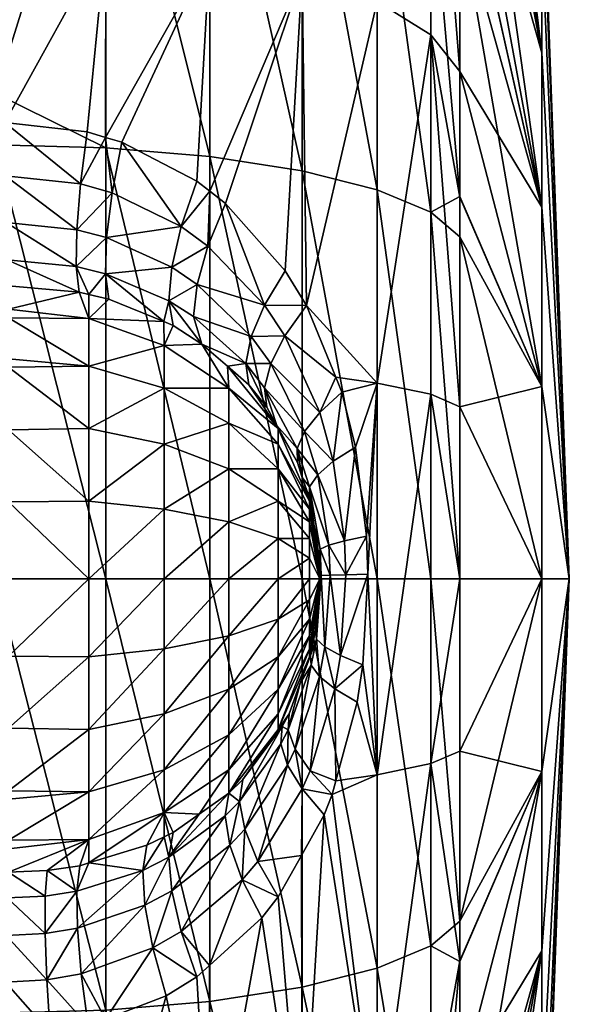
# Model space of a CAD drawing. Extents: x -0.145 to 0.145, y -0.081 to 0.
# Tile 53 of 55: x 0.138 to 0.145, y -0.062 to -0.05. Entities that reach past the tile are written whole.
import ezdxf

# ---------------------------------------------------------------- set-up
doc = ezdxf.new("R2010")
doc.units = 0
doc.layers.add('mesh', color=7, linetype='CONTINUOUS')

msp = doc.modelspace()

# ---------------------------------------------------------------- meshes
at = {"layer": 'mesh'}
mesh = msp.add_polyface(dxfattribs=at)
corners = [(0.144399, -0.048728, -0.004776), (0.143347, -0.040613, -0.009461), (0.143347, -0.041719, -0.011376), (0.143347, -0.044754, -0.014594), (0.144399, -0.050246, -0.006754), (0.143347, -0.043617, -0.013388), (0.143347, -0.047528, -0.016418), (0.144399, -0.052224, -0.008272), (0.143347, -0.039507, -0.007546), (0.144399, -0.047774, -0.002472), (0.143347, -0.038238, -0.003308), (0.144399, -0.047449), (0.143347, -0.038714, -0.004896), (0.144399, -0.047774, 0.002472), (0.143347, -0.038749, 0.005464), (0.143347, -0.038654, 0.004921), (0.144399, -0.048728, 0.004776), (0.143347, -0.043143, 0.013074), (0.144399, -0.050246, 0.006754), (0.143347, -0.043565, 0.013428), (0.143347, -0.040501, 0.009525), (0.143347, -0.037981, 0.001108), (0.143347, -0.046531, 0.015917), (0.142972, -0.045776, 0.017065), (0.143347, -0.047518, 0.016412), (0.142972, -0.042143, 0.014017), (0.142284, -0.04509, 0.018108), (0.141321, -0.049228, 0.021353), (0.141321, -0.044513, 0.018985), (0.142284, -0.049587, 0.020366), (0.141321, -0.046802, -0.020306), (0.141321, -0.042394, -0.017407), (0.140137, -0.041884, -0.018015), (0.142284, -0.047273, -0.019368), (0.142284, -0.043069, -0.016603), (0.142972, -0.047833, -0.018253), (0.142972, -0.043871, -0.015647), (0.142972, -0.040616, -0.012197), (0.142284, -0.039616, -0.012942), (0.141321, -0.038773, -0.013569), (0.140137, -0.038137, -0.014043), (0.142972, -0.039311, 0.010213), (0.142284, -0.041236, 0.014873), (0.141321, -0.040472, 0.015594), (0.140137, -0.044077, 0.019648), (0.140137, -0.039895, 0.016138), (0.143347, -0.050484, 0.017902)]
mesh.append_faces([[corners[k] for k in face] for face in [(0, 1, 2, 2), (3, 4, 5, 5), (6, 7, 3, 3), (0, 8, 1, 1), (0, 9, 8, 8), (10, 9, 11, 11), (12, 8, 9, 9), (4, 2, 5, 5), (4, 0, 2, 2), (13, 14, 15, 15), (13, 16, 14, 14), (17, 18, 19, 19), (20, 16, 17, 17), (20, 14, 16, 16), (11, 13, 21, 21), (18, 22, 19, 19), (23, 22, 24, 24), (25, 17, 19, 19), (26, 27, 28, 28), (23, 29, 26, 26), (30, 31, 32, 32), (33, 31, 30, 30), (33, 34, 31, 31), (35, 34, 33, 33), (35, 36, 34, 34), (37, 36, 2, 2), (38, 36, 37, 37), (38, 34, 36, 36), (39, 31, 34, 34), (40, 32, 31, 31), (36, 5, 2, 2), (36, 3, 5, 5), (35, 3, 36, 36), (35, 6, 3, 3), (41, 25, 42, 42), (20, 17, 25, 25), (23, 19, 22, 22), (23, 25, 19, 19), (26, 25, 23, 23), (26, 42, 25, 25), (28, 42, 26, 26), (28, 43, 42, 42), (44, 43, 28, 28), (44, 45, 43, 43), (24, 46, 23, 23)]])
mesh = msp.add_polyface(dxfattribs=at)
corners = [(0.137385, -0.050749, 0.023331), (0.137385, -0.051138, 0.02345), (0.130474, -0.051128, 0.023416), (0.137385, -0.044982, -0.020831), (0.129762, -0.042958, -0.019633), (0.129235, -0.043046, -0.019693), (0.130269, -0.042814, -0.019533), (0.130749, -0.04262, -0.019393), (0.131596, -0.042095, -0.018997), (0.132245, -0.041432, -0.018461), (0.137385, -0.041463, -0.018517), (0.132481, -0.041068, -0.018149), (0.132653, -0.040688, -0.017809), (0.123563, -0.051118, 0.023383), (0.138475, -0.051927, 0.02364), (0.138562, -0.051258, 0.023365), (0.138799, -0.05133, 0.023325), (0.137383, -0.051823, 0.023714), (0.1388, -0.043807, 0.020059), (0.137385, -0.043717, 0.020195), (0.137385, -0.039954, 0.017037), (0.1388, -0.041568, -0.018392), (0.1388, -0.046225, -0.021455), (0.137385, -0.046152, -0.021601), (0.137385, -0.050768, -0.023281), (0.140137, -0.048957, 0.022098), (0.140136, -0.052019, 0.022979), (0.139971, -0.05189, 0.023039), (0.137504, -0.051137, 0.023449), (0.137385, -0.048733, 0.022714), (0.1388, -0.048789, 0.022561), (0.137385, -0.044969, 0.020824), (0.141321, -0.049228, 0.021353), (0.139007, -0.051392, 0.02329), (0.140137, -0.044077, 0.019648), (0.141321, -0.044513, 0.018985), (0.140137, -0.046446, -0.021015), (0.140137, -0.041884, -0.018015), (0.141321, -0.046802, -0.020306), (0.140137, -0.051577, -0.022883), (0.1388, -0.051463, -0.023361), (0.137385, -0.051426, -0.02352), (0.137385, -0.04002, -0.016987), (0.140137, -0.039895, 0.016138), (0.1388, -0.039537, 0.016476), (0.131568, -0.03887, -0.022182), (0.132212, -0.038277, -0.021588)]
mesh.append_faces([[corners[k] for k in face] for face in [(0, 1, 2, 2), (3, 4, 5, 5), (3, 6, 4, 4), (7, 6, 3, 3), (3, 8, 7, 7), (3, 9, 8, 8), (10, 9, 3, 3), (10, 11, 9, 9), (10, 12, 11, 11), (2, 13, 0, 0), (14, 15, 16, 16), (1, 17, 2, 2), (18, 19, 20, 20), (21, 10, 3, 3), (22, 23, 24, 24), (25, 26, 27, 27), (28, 1, 0, 0), (29, 28, 0, 0), (29, 30, 28, 28), (31, 30, 29, 29), (32, 26, 25, 25), (30, 15, 28, 28), (30, 16, 15, 15), (25, 16, 30, 30), (25, 33, 16, 16), (27, 33, 25, 25), (18, 31, 19, 19), (18, 30, 31, 31), (34, 30, 18, 18), (34, 25, 30, 30), (35, 25, 34, 34), (22, 3, 23, 23), (22, 21, 3, 3), (36, 21, 22, 22), (36, 37, 21, 21), (38, 37, 36, 36), (22, 39, 36, 36), (22, 40, 39, 39), (24, 40, 22, 22), (24, 41, 40, 40), (42, 10, 21, 21), (18, 43, 34, 34), (20, 44, 18, 18), (8, 45, 7, 7), (9, 46, 8, 8)]])
mesh = msp.add_polyface(dxfattribs=at)
corners = [(0.140836, -0.053484, 0.022933), (0.140339, -0.052177, 0.022907), (0.141103, -0.053043, 0.022557), (0.140112, -0.052725, 0.023242), (0.14475, -0.057), (0.144399, -0.050246, 0.006754), (0.144399, -0.048728, 0.004776), (0.144399, -0.047449), (0.144399, -0.047774, -0.002472), (0.144399, -0.050246, -0.006754), (0.144399, -0.052224, -0.008272), (0.144399, -0.052224, 0.008272), (0.143347, -0.047518, 0.016412), (0.143347, -0.046531, 0.015917), (0.144399, -0.054528, -0.009226), (0.143347, -0.052089, -0.018349), (0.143347, -0.052607, -0.018537), (0.143347, -0.04845, -0.017025), (0.143347, -0.044754, -0.014594), (0.143347, -0.047528, -0.016418), (0.144399, -0.048728, -0.004776), (0.144399, -0.047774, 0.002472), (0.143347, -0.043143, 0.013074), (0.143347, -0.050484, 0.017902), (0.144399, -0.054528, 0.009226), (0.143347, -0.052097, 0.018284), (0.142972, -0.05229, -0.019875), (0.141321, -0.049228, 0.021353), (0.140136, -0.052019, 0.022979), (0.141321, -0.044513, 0.018985), (0.140137, -0.048957, 0.022098), (0.142284, -0.04509, 0.018108), (0.142284, -0.049587, 0.020366), (0.141321, -0.057, -0.022723), (0.141321, -0.05176, -0.022111), (0.140137, -0.051577, -0.022883), (0.142284, -0.057, -0.021673), (0.142284, -0.052002, -0.021089), (0.142972, -0.047833, -0.018253), (0.142284, -0.047273, -0.019368), (0.141321, -0.046802, -0.020306), (0.140137, -0.046446, -0.021015), (0.142972, -0.050014, 0.019194), (0.142284, -0.054484, 0.021526), (0.142972, -0.045776, 0.017065), (0.143347, -0.054788, 0.018922), (0.141375, -0.05349, 0.022403)]
mesh.append_faces([[corners[k] for k in face] for face in [(0, 1, 2, 2), (3, 1, 0, 0), (4, 5, 6, 6), (4, 7, 8, 8), (4, 9, 10, 10), (11, 12, 13, 13), (14, 15, 16, 16), (14, 17, 15, 15), (14, 10, 17, 17), (18, 10, 9, 9), (19, 17, 10, 10), (4, 8, 20, 20), (4, 20, 9, 9), (4, 6, 21, 21), (22, 6, 5, 5), (4, 21, 7, 7), (11, 23, 12, 12), (11, 24, 23, 23), (25, 23, 24, 24), (5, 11, 13, 13), (4, 11, 5, 5), (26, 16, 15, 15), (27, 1, 28, 28), (2, 1, 27, 27), (29, 27, 30, 30), (31, 32, 27, 27), (33, 34, 35, 35), (36, 37, 34, 34), (38, 15, 17, 17), (38, 26, 15, 15), (39, 26, 38, 38), (39, 37, 26, 26), (40, 37, 39, 39), (40, 34, 37, 37), (41, 34, 40, 40), (41, 35, 34, 34), (17, 19, 38, 38), (32, 42, 43, 43), (44, 42, 32, 32), (44, 23, 42, 42), (42, 25, 45, 45), (23, 25, 42, 42), (46, 27, 32, 32), (2, 27, 46, 46), (32, 43, 46, 46)]])
mesh = msp.add_polyface(dxfattribs=at)
corners = [(0.141551, -0.056615, 0.023293), (0.141679, -0.056951, 0.022765), (0.141566, -0.056957, 0.02328), (0.141537, -0.056775, 0.023816), (0.141663, -0.056564, 0.022778), (0.141416, -0.055815, 0.023402), (0.141881, -0.056945, 0.022277), (0.141521, -0.055661, 0.022884), (0.141865, -0.056508, 0.02229), (0.142149, -0.056449, 0.021847), (0.142165, -0.056938, 0.021833), (0.14172, -0.055489, 0.0224), (0.142005, -0.055306, 0.021966), (0.141832, -0.054603, 0.022099), (0.141546, -0.054864, 0.022522), (0.141351, -0.055106, 0.023002), (0.141752, -0.054409, 0.022152), (0.14475, -0.057), (0.144399, -0.057, 0.009551), (0.144399, -0.054528, 0.009226), (0.144399, -0.052224, -0.008272), (0.144399, -0.054528, -0.009226), (0.144399, -0.057, -0.009551), (0.143347, -0.052607, -0.018537), (0.143347, -0.057, -0.019051), (0.144399, -0.052224, 0.008272), (0.143347, -0.054788, 0.018922), (0.143347, -0.057, 0.018922), (0.143347, -0.052097, 0.018284), (0.142284, -0.054484, 0.021526), (0.142972, -0.050014, 0.019194), (0.142972, -0.054629, 0.020287), (0.142284, -0.059516, 0.021526), (0.142284, -0.057, -0.021673), (0.141321, -0.05176, -0.022111), (0.141321, -0.057, -0.022723), (0.142972, -0.057, -0.020426), (0.142284, -0.052002, -0.021089), (0.142972, -0.05229, -0.019875), (0.141531, -0.056659, 0.023821), (0.14147, -0.056301, 0.023879), (0.141544, -0.056946, 0.023808), (0.14155, -0.057, 0.024), (0.141375, -0.05349, 0.022403)]
mesh.append_faces([[corners[k] for k in face] for face in [(0, 1, 2, 2), (2, 3, 0, 0), (4, 0, 5, 5), (4, 1, 0, 0), (6, 1, 4, 4), (7, 4, 5, 5), (8, 4, 7, 7), (8, 6, 4, 4), (9, 6, 8, 8), (9, 10, 6, 6), (11, 8, 7, 7), (12, 8, 11, 11), (12, 9, 8, 8), (11, 13, 12, 12), (11, 14, 13, 13), (15, 14, 11, 11), (16, 13, 14, 14), (17, 18, 19, 19), (17, 20, 21, 21), (22, 23, 24, 24), (22, 21, 23, 23), (17, 21, 22, 22), (17, 19, 25, 25), (26, 18, 27, 27), (26, 19, 18, 18), (28, 19, 26, 26), (29, 13, 16, 16), (29, 12, 13, 13), (9, 12, 29, 29), (30, 31, 29, 29), (29, 10, 9, 9), (31, 32, 29, 29), (33, 34, 35, 35), (36, 37, 33, 33), (36, 38, 37, 37), (24, 38, 36, 36), (24, 23, 38, 38), (31, 26, 27, 27), (30, 26, 31, 31), (0, 39, 40, 40), (0, 3, 39, 39), (2, 41, 3, 3), (41, 42, 3, 3), (39, 3, 42, 42), (42, 40, 39, 39), (29, 16, 43, 43)]])
mesh = msp.add_polyface(dxfattribs=at)
corners = [(0.139612, -0.053428, 0.024347), (0.139647, -0.052997, 0.023801), (0.139973, -0.053217, 0.023692), (0.140112, -0.052725, 0.023242), (0.139769, -0.052475, 0.023357), (0.140836, -0.053484, 0.022933), (0.140136, -0.052019, 0.022979), (0.140339, -0.052177, 0.022907), (0.139971, -0.05189, 0.023039), (0.139007, -0.051392, 0.02329), (0.138809, -0.052617, 0.024006), (0.138795, -0.053082, 0.024559), (0.138881, -0.052043, 0.023575), (0.138799, -0.05133, 0.023325), (0.138584, -0.053348, 0.025248), (0.138457, -0.053317, 0.025271), (0.138421, -0.052988, 0.024622), (0.138475, -0.051927, 0.02364), (0.138427, -0.052516, 0.024067), (0.137536, -0.052904, 0.024692), (0.13755, -0.053234, 0.025348), (0.137524, -0.052424, 0.024136), (0.137513, -0.051823, 0.023713), (0.137504, -0.051137, 0.023449), (0.138562, -0.051258, 0.023365), (0.137376, -0.052904, 0.024693), (0.137372, -0.053234, 0.025349), (0.137379, -0.052424, 0.024137), (0.137383, -0.051823, 0.023714), (0.137385, -0.051138, 0.02345), (0.130461, -0.053227, 0.025329), (0.130465, -0.052898, 0.024669), (0.130472, -0.051816, 0.023682), (0.130468, -0.052418, 0.024109), (0.130474, -0.051128, 0.023416), (0.1388, -0.057, -0.024009), (0.1388, -0.051463, -0.023361), (0.137385, -0.051426, -0.02352), (0.140137, -0.057, -0.023517), (0.140137, -0.051577, -0.022883)]
mesh.append_faces([[corners[k] for k in face] for face in [(0, 1, 2, 2), (3, 1, 4, 4), (3, 2, 1, 1), (5, 2, 3, 3), (3, 6, 7, 7), (4, 6, 3, 3), (4, 8, 6, 6), (9, 8, 4, 4), (10, 1, 11, 11), (10, 4, 1, 1), (12, 4, 10, 10), (12, 9, 4, 4), (13, 9, 12, 12), (14, 15, 16, 16), (12, 17, 13, 13), (12, 18, 17, 17), (10, 18, 12, 12), (10, 16, 18, 18), (11, 16, 10, 10), (11, 14, 16, 16), (19, 15, 20, 20), (19, 16, 15, 15), (21, 16, 19, 19), (21, 18, 16, 16), (22, 18, 21, 21), (22, 17, 18, 18), (23, 17, 22, 22), (23, 24, 17, 17), (25, 20, 26, 26), (25, 19, 20, 20), (27, 19, 25, 25), (27, 21, 19, 19), (28, 21, 27, 27), (28, 22, 21, 21), (29, 22, 28, 28), (29, 23, 22, 22), (26, 30, 31, 31), (27, 32, 28, 28), (27, 33, 32, 32), (25, 33, 27, 27), (34, 28, 32, 32), (25, 31, 33, 33), (25, 26, 31, 31), (35, 36, 37, 37), (38, 39, 36, 36)]])
mesh = msp.add_polyface(dxfattribs=at)
corners = [(0.098548, -0.057, -0.024002), (0.137385, -0.057, -0.024172), (0.137385, -0.051426, -0.02352), (0.098548, -0.059786, -0.02384), (0.137385, -0.062574, -0.02352), (0.138839, -0.053409, 0.025201), (0.138584, -0.053348, 0.025248), (0.138795, -0.053082, 0.024559), (0.137372, -0.053234, 0.025349), (0.13755, -0.053646, 0.026144), (0.130461, -0.053227, 0.025329), (0.13755, -0.053536, 0.026), (0.13755, -0.053234, 0.025348), (0.138585, -0.059732, 0.026732), (0.13755, -0.059828, 0.026828), (0.13755, -0.059721, 0.026911), (0.138585, -0.054268, 0.026732), (0.13755, -0.054172, 0.026828), (0.138457, -0.053317, 0.025271), (0.138585, -0.053654, 0.025932), (0.13955, -0.056103, 0.027346), (0.138585, -0.057, 0.027864), (0.138585, -0.056, 0.027732), (0.13755, -0.054279, 0.026911), (0.138585, -0.055068, 0.027346), (0.13755, -0.060354, 0.026144), (0.138585, -0.060346, 0.025932), (0.138585, -0.058932, 0.027346), (0.1388, -0.057, -0.024009), (0.1388, -0.062537, -0.023361), (0.13755, -0.058916, 0.027499), (0.12355, -0.057992, 0.027875), (0.13755, -0.05799, 0.02787), (0.12355, -0.058922, 0.027508), (0.12355, -0.059731, 0.026922), (0.12355, -0.056009, 0.027875), (0.13755, -0.05601, 0.02787), (0.13755, -0.057, 0.028), (0.12355, -0.057001, 0.028), (0.12355, -0.055079, 0.027509), (0.13755, -0.055084, 0.027499), (0.12355, -0.05427, 0.026923), (0.12355, -0.05363, 0.026155), (0.138585, -0.058, 0.027732)]
mesh.append_faces([[corners[k] for k in face] for face in [(0, 1, 2, 2), (3, 4, 1, 1), (5, 6, 7, 7), (8, 9, 10, 10), (8, 11, 9, 9), (12, 11, 8, 8), (13, 14, 15, 15), (16, 17, 9, 9), (18, 11, 12, 12), (18, 19, 11, 11), (6, 19, 18, 18), (6, 5, 19, 19), (20, 21, 22, 22), (16, 23, 17, 17), (16, 24, 23, 23), (19, 9, 11, 11), (19, 16, 9, 9), (13, 25, 14, 14), (13, 26, 25, 25), (27, 13, 15, 15), (28, 2, 1, 1), (29, 28, 1, 1), (30, 31, 32, 32), (15, 33, 30, 30), (14, 34, 15, 15), (25, 34, 14, 14), (35, 36, 37, 37), (32, 38, 37, 37), (31, 38, 32, 32), (35, 39, 36, 36), (39, 40, 36, 36), (41, 23, 40, 40), (41, 17, 23, 23), (42, 9, 17, 17), (42, 10, 9, 9), (24, 40, 23, 23), (22, 36, 40, 40), (21, 37, 36, 36), (22, 21, 36, 36), (24, 22, 40, 40), (27, 15, 30, 30), (43, 30, 32, 32), (43, 27, 30, 30), (21, 32, 37, 37), (21, 43, 32, 32)]])
mesh = msp.add_polyface(dxfattribs=at)
corners = [(0.139612, -0.053428, 0.024347), (0.139665, -0.053744, 0.024964), (0.139545, -0.053696, 0.024999), (0.140868, -0.054795, 0.024359), (0.140597, -0.054232, 0.023931), (0.140839, -0.054544, 0.023795), (0.140635, -0.054505, 0.024506), (0.140665, -0.053886, 0.023398), (0.139928, -0.053628, 0.024234), (0.140917, -0.054234, 0.023267), (0.139973, -0.053217, 0.023692), (0.140836, -0.053484, 0.022933), (0.138839, -0.053409, 0.025201), (0.138795, -0.053082, 0.024559), (0.139647, -0.052997, 0.023801), (0.13955, -0.054, 0.025732), (0.138585, -0.053654, 0.025932), (0.141014, -0.055068, 0.024518), (0.141014, -0.055268, 0.025), (0.140378, -0.054551, 0.025414), (0.13955, -0.055268, 0.027), (0.138585, -0.056, 0.027732), (0.138585, -0.055068, 0.027346), (0.13955, -0.056103, 0.027346), (0.140378, -0.055586, 0.026449), (0.140378, -0.056268, 0.026732), (0.141014, -0.056, 0.025732), (0.141014, -0.056482, 0.025932), (0.13955, -0.054551, 0.026449), (0.138585, -0.054268, 0.026732), (0.140378, -0.055, 0.026), (0.141014, -0.055586, 0.025414), (0.140137, -0.057, -0.023517), (0.1388, -0.051463, -0.023361), (0.1388, -0.057, -0.024009), (0.141321, -0.057, -0.022723), (0.140137, -0.051577, -0.022883), (0.140362, -0.054267, 0.024645), (0.140035, -0.053983, 0.024812)]
mesh.append_faces([[corners[k] for k in face] for face in [(0, 1, 2, 2), (3, 4, 5, 5), (3, 6, 4, 4), (7, 4, 8, 8), (7, 9, 4, 4), (10, 8, 0, 0), (10, 7, 8, 8), (11, 7, 10, 10), (2, 12, 13, 13), (13, 0, 2, 2), (13, 14, 0, 0), (15, 2, 1, 1), (16, 2, 15, 15), (16, 12, 2, 2), (17, 18, 19, 19), (20, 21, 22, 22), (20, 23, 21, 21), (24, 23, 20, 20), (24, 25, 23, 23), (26, 25, 24, 24), (26, 27, 25, 25), (28, 22, 29, 29), (28, 20, 22, 22), (30, 20, 28, 28), (30, 24, 20, 20), (31, 24, 30, 30), (31, 26, 24, 24), (15, 29, 16, 16), (15, 28, 29, 29), (19, 28, 15, 15), (19, 30, 28, 28), (18, 30, 19, 19), (18, 31, 30, 30), (32, 33, 34, 34), (35, 36, 32, 32), (4, 37, 38, 38), (4, 6, 37, 37), (8, 4, 38, 38), (0, 38, 1, 1), (0, 8, 38, 38), (38, 15, 1, 1), (38, 19, 15, 15), (6, 17, 37, 37), (37, 19, 38, 38), (17, 19, 37, 37)]])
mesh = msp.add_polyface(dxfattribs=at)
corners = [(0.141255, -0.055323, 0.023523), (0.14126, -0.055505, 0.024066), (0.140998, -0.055031, 0.024262), (0.141416, -0.055815, 0.023402), (0.141551, -0.056615, 0.023293), (0.14147, -0.056301, 0.023879), (0.141323, -0.055695, 0.024011), (0.141521, -0.055661, 0.022884), (0.140839, -0.054544, 0.023795), (0.140868, -0.054795, 0.024359), (0.141351, -0.055106, 0.023002), (0.14172, -0.055489, 0.0224), (0.140917, -0.054234, 0.023267), (0.141546, -0.054864, 0.022522), (0.140597, -0.054232, 0.023931), (0.141098, -0.053877, 0.022796), (0.140665, -0.053886, 0.023398), (0.141752, -0.054409, 0.022152), (0.140836, -0.053484, 0.022933), (0.141014, -0.055068, 0.024518), (0.140635, -0.054505, 0.024506), (0.141414, -0.056, 0.024268), (0.141014, -0.055268, 0.025), (0.141414, -0.056103, 0.024518), (0.14155, -0.057, 0.024), (0.141414, -0.056732, 0.025), (0.141014, -0.057, 0.026), (0.141014, -0.056482, 0.025932), (0.141414, -0.057, 0.025035), (0.141414, -0.056482, 0.024897), (0.141014, -0.056, 0.025732), (0.141414, -0.056268, 0.024732), (0.141014, -0.055586, 0.025414), (0.141375, -0.05349, 0.022403), (0.141409, -0.055947, 0.023937), (0.141103, -0.053043, 0.022557)]
mesh.append_faces([[corners[k] for k in face] for face in [(0, 1, 2, 2), (3, 4, 5, 5), (0, 6, 1, 1), (0, 3, 6, 6), (7, 3, 0, 0), (8, 2, 9, 9), (8, 0, 2, 2), (10, 0, 8, 8), (10, 7, 0, 0), (11, 7, 10, 10), (10, 12, 13, 13), (8, 12, 10, 10), (8, 14, 12, 12), (15, 12, 16, 16), (15, 13, 12, 12), (17, 13, 15, 15), (18, 15, 16, 16), (9, 19, 20, 20), (21, 1, 6, 6), (19, 1, 21, 21), (19, 2, 1, 1), (9, 2, 19, 19), (21, 22, 19, 19), (21, 23, 22, 22), (24, 23, 21, 21), (25, 26, 27, 27), (25, 28, 26, 26), (24, 28, 25, 25), (29, 27, 30, 30), (29, 25, 27, 27), (24, 25, 29, 29), (31, 30, 32, 32), (31, 29, 30, 30), (24, 29, 31, 31), (23, 32, 22, 22), (23, 31, 32, 32), (24, 31, 23, 23), (15, 33, 17, 17), (3, 34, 6, 6), (3, 5, 34, 34), (33, 15, 18, 18), (18, 35, 33, 33), (21, 34, 24, 24), (21, 6, 34, 34), (24, 34, 5, 5)]])
mesh = msp.add_polyface(dxfattribs=at)
corners = [(0.141741, -0.05841, 0.022384), (0.141814, -0.057984, 0.022329), (0.142099, -0.058102, 0.021889), (0.141323, -0.059696, 0.022665), (0.141708, -0.059768, 0.022188), (0.141605, -0.060027, 0.022257), (0.141424, -0.059465, 0.022602), (0.141755, -0.059591, 0.022152), (0.142027, -0.05858, 0.021949), (0.141542, -0.05825, 0.022869), (0.141614, -0.057872, 0.022816), (0.141679, -0.056951, 0.022765), (0.141566, -0.056957, 0.02328), (0.141527, -0.057199, 0.023826), (0.141536, -0.057078, 0.023816), (0.141504, -0.057771, 0.023332), (0.141515, -0.057346, 0.023837), (0.141881, -0.056945, 0.022277), (0.142165, -0.056938, 0.021833), (0.141503, -0.057503, 0.023849), (0.14155, -0.057, 0.024), (0.14475, -0.057), (0.144399, -0.059472, -0.009226), (0.144399, -0.061776, -0.008272), (0.144399, -0.057, -0.009551), (0.143347, -0.057, -0.019051), (0.143347, -0.061393, -0.018537), (0.144399, -0.059472, 0.009226), (0.143347, -0.061903, 0.018284), (0.143347, -0.059212, 0.018922), (0.144399, -0.061776, 0.008272), (0.144399, -0.057, 0.009551), (0.143347, -0.057, 0.018922), (0.142284, -0.059516, 0.021526), (0.142284, -0.054484, 0.021526), (0.142972, -0.054629, 0.020287), (0.142972, -0.059371, 0.020287), (0.142284, -0.061998, -0.021089), (0.142284, -0.057, -0.021673), (0.141321, -0.057, -0.022723), (0.142972, -0.06171, -0.019875), (0.142972, -0.057, -0.020426), (0.141544, -0.056946, 0.023808), (0.141491, -0.057651, 0.02386)]
mesh.append_faces([[corners[k] for k in face] for face in [(0, 1, 2, 2), (3, 4, 5, 5), (6, 7, 4, 4), (0, 7, 6, 6), (0, 8, 7, 7), (2, 8, 0, 0), (9, 0, 6, 6), (10, 0, 9, 9), (10, 1, 0, 0), (11, 1, 10, 10), (12, 13, 14, 14), (15, 13, 12, 12), (15, 16, 13, 13), (15, 10, 9, 9), (12, 10, 15, 15), (12, 11, 10, 10), (17, 1, 11, 11), (18, 1, 17, 17), (18, 2, 1, 1), (16, 19, 20, 20), (13, 20, 14, 14), (20, 13, 16, 16), (21, 22, 23, 23), (24, 25, 26, 26), (27, 28, 29, 29), (21, 30, 27, 27), (31, 29, 32, 32), (31, 27, 29, 29), (21, 27, 31, 31), (22, 24, 26, 26), (21, 24, 22, 22), (33, 2, 18, 18), (33, 8, 2, 2), (7, 8, 33, 33), (34, 33, 18, 18), (35, 36, 33, 33), (36, 32, 29, 29), (35, 32, 36, 36), (4, 7, 33, 33), (37, 38, 39, 39), (40, 41, 38, 38), (26, 25, 41, 41), (12, 14, 42, 42), (43, 20, 19, 19), (42, 14, 20, 20)]])
mesh = msp.add_polyface(dxfattribs=at)
corners = [(0.141134, -0.059389, 0.023141), (0.140752, -0.060626, 0.022974), (0.140584, -0.060211, 0.023437), (0.140519, -0.059855, 0.023971), (0.140392, -0.060418, 0.023525), (0.140334, -0.060042, 0.024061), (0.141047, -0.059118, 0.023666), (0.139548, -0.060312, 0.025003), (0.139326, -0.060419, 0.025076), (0.13955, -0.06, 0.025732), (0.139998, -0.06002, 0.024817), (0.139664, -0.060256, 0.024964), (0.140378, -0.059449, 0.025414), (0.13955, -0.056103, 0.027346), (0.13955, -0.057, 0.027464), (0.138585, -0.057, 0.027864), (0.140378, -0.056268, 0.026732), (0.140378, -0.057, 0.026828), (0.141014, -0.056482, 0.025932), (0.141014, -0.057, 0.026), (0.13955, -0.059449, 0.026449), (0.138585, -0.060346, 0.025932), (0.138585, -0.059732, 0.026732), (0.140378, -0.059, 0.026), (0.141014, -0.058414, 0.025414), (0.141014, -0.058732, 0.025), (0.13955, -0.058732, 0.027), (0.138585, -0.058932, 0.027346), (0.140378, -0.058414, 0.026449), (0.141014, -0.058, 0.025732), (0.13955, -0.057897, 0.027346), (0.138585, -0.058, 0.027732), (0.140378, -0.057732, 0.026732), (0.141014, -0.057518, 0.025932), (0.140137, -0.062423, -0.022883), (0.140137, -0.057, -0.023517), (0.1388, -0.057, -0.024009), (0.141321, -0.06224, -0.022111), (0.141321, -0.057, -0.022723), (0.14038, -0.059751, 0.024649), (0.139612, -0.060572, 0.024347), (0.14056, -0.059576, 0.02455), (0.141014, -0.058932, 0.024518)]
mesh.append_faces([[corners[k] for k in face] for face in [(0, 1, 2, 2), (3, 4, 5, 5), (6, 2, 3, 3), (7, 8, 9, 9), (9, 10, 11, 11), (12, 10, 9, 9), (13, 14, 15, 15), (16, 14, 13, 13), (16, 17, 14, 14), (18, 17, 16, 16), (18, 19, 17, 17), (20, 21, 22, 22), (20, 9, 21, 21), (23, 9, 20, 20), (23, 12, 9, 9), (24, 12, 23, 23), (24, 25, 12, 12), (26, 22, 27, 27), (26, 20, 22, 22), (28, 20, 26, 26), (28, 23, 20, 20), (29, 23, 28, 28), (29, 24, 23, 23), (30, 27, 31, 31), (30, 26, 27, 27), (32, 26, 30, 30), (32, 28, 26, 26), (33, 28, 32, 32), (33, 29, 28, 28), (14, 31, 15, 15), (14, 30, 31, 31), (17, 30, 14, 14), (17, 32, 30, 30), (19, 32, 17, 17), (19, 33, 32, 32), (34, 35, 36, 36), (37, 38, 35, 35), (5, 39, 3, 3), (40, 39, 5, 5), (40, 10, 39, 39), (39, 41, 3, 3), (42, 41, 39, 39), (12, 39, 10, 10), (25, 39, 12, 12), (25, 42, 39, 39)]])
mesh = msp.add_polyface(dxfattribs=at)
corners = [(0.137536, -0.061096, 0.024692), (0.137372, -0.060766, 0.025349), (0.13755, -0.060766, 0.025348), (0.137376, -0.061096, 0.024693), (0.137524, -0.061576, 0.024136), (0.137379, -0.061576, 0.024137), (0.137513, -0.062177, 0.023713), (0.137383, -0.062177, 0.023714), (0.138043, -0.062148, 0.023687), (0.13805, -0.060742, 0.025321), (0.138024, -0.061072, 0.024667), (0.13843, -0.06101, 0.024621), (0.138466, -0.060681, 0.02527), (0.138485, -0.06207, 0.023639), (0.138573, -0.062739, 0.023364), (0.139404, -0.061736, 0.02346), (0.138796, -0.062653, 0.023318), (0.138581, -0.060646, 0.025244), (0.139275, -0.060741, 0.024447), (0.139326, -0.060419, 0.025076), (0.139548, -0.060312, 0.025003), (0.139612, -0.060572, 0.024347), (0.138021, -0.061551, 0.024111), (0.138436, -0.061482, 0.024066), (0.139302, -0.061188, 0.023898), (0.139647, -0.061003, 0.023801), (0.139769, -0.061525, 0.023357), (0.13755, -0.060464, 0.026), (0.13755, -0.060354, 0.026144), (0.138585, -0.060346, 0.025932), (0.13955, -0.06, 0.025732), (0.139664, -0.060256, 0.024964), (0.1388, -0.062537, -0.023361), (0.137385, -0.057, -0.024172), (0.137385, -0.062574, -0.02352), (0.140137, -0.062423, -0.022883), (0.1388, -0.057, -0.024009)]
mesh.append_faces([[corners[k] for k in face] for face in [(0, 1, 2, 2), (0, 3, 1, 1), (4, 3, 0, 0), (4, 5, 3, 3), (6, 5, 4, 4), (6, 7, 5, 5), (8, 6, 4, 4), (9, 10, 2, 2), (9, 11, 10, 10), (12, 11, 9, 9), (13, 14, 8, 8), (15, 16, 13, 13), (17, 11, 12, 12), (17, 18, 11, 11), (19, 18, 17, 17), (20, 18, 19, 19), (20, 21, 18, 18), (22, 4, 0, 0), (22, 8, 4, 4), (23, 8, 22, 22), (23, 13, 8, 8), (24, 13, 23, 23), (24, 15, 13, 13), (25, 15, 24, 24), (25, 26, 15, 15), (10, 0, 2, 2), (10, 22, 0, 0), (11, 22, 10, 10), (11, 23, 22, 22), (18, 23, 11, 11), (18, 24, 23, 23), (21, 24, 18, 18), (21, 25, 24, 24), (1, 27, 2, 2), (1, 28, 27, 27), (29, 27, 28, 28), (29, 17, 12, 12), (30, 17, 29, 29), (30, 19, 17, 17), (29, 2, 27, 27), (29, 9, 2, 2), (12, 9, 29, 29), (30, 31, 20, 20), (32, 33, 34, 34), (35, 36, 32, 32)]])
mesh = msp.add_polyface(dxfattribs=at)
corners = [(0.14475, -0.057), (0.144399, -0.066551), (0.144399, -0.066226, 0.002472), (0.143347, -0.067469, 0.015917), (0.144399, -0.063754, 0.006754), (0.143347, -0.070435, 0.013428), (0.144399, -0.061776, 0.008272), (0.143347, -0.066482, 0.016412), (0.143347, -0.063516, 0.017902), (0.144399, -0.065272, 0.004776), (0.143347, -0.076019, 0.001108), (0.143347, -0.070857, 0.013074), (0.144399, -0.065272, -0.004776), (0.144399, -0.066226, -0.002472), (0.143347, -0.072281, -0.011376), (0.144399, -0.063754, -0.006754), (0.143347, -0.070383, -0.013388), (0.143347, -0.066472, -0.016418), (0.144399, -0.061776, -0.008272), (0.143347, -0.06555, -0.017025), (0.143347, -0.069246, -0.014594), (0.142972, -0.066167, -0.018253), (0.143347, -0.061911, -0.018349), (0.142972, -0.070129, -0.015647), (0.142972, -0.068224, 0.017065), (0.142972, -0.063986, 0.019194), (0.140137, -0.065043, 0.022098), (0.140805, -0.06135, 0.022707), (0.141321, -0.064772, 0.021353), (0.13997, -0.06211, 0.023039), (0.140132, -0.061963, 0.022974), (0.141605, -0.060027, 0.022257), (0.142284, -0.064413, 0.020366), (0.142284, -0.06891, 0.018108), (0.141321, -0.069487, 0.018985), (0.140137, -0.069923, 0.019648), (0.1388, -0.070193, 0.020059), (0.142284, -0.066727, -0.019368), (0.141321, -0.067198, -0.020306), (0.142284, -0.070931, -0.016603), (0.140137, -0.067554, -0.021015), (0.141321, -0.071606, -0.017407), (0.1388, -0.067775, -0.021455), (0.140137, -0.072116, -0.018015), (0.142284, -0.061998, -0.021089), (0.141321, -0.06224, -0.022111), (0.140137, -0.062423, -0.022883), (0.1388, -0.062537, -0.023361)]
mesh.append_faces([[corners[k] for k in face] for face in [(0, 1, 2, 2), (3, 4, 5, 5), (3, 6, 4, 4), (7, 6, 3, 3), (7, 8, 6, 6), (0, 2, 9, 9), (10, 2, 1, 1), (4, 11, 5, 5), (4, 9, 11, 11), (0, 12, 13, 13), (14, 15, 16, 16), (14, 12, 15, 15), (0, 13, 1, 1), (17, 18, 19, 19), (17, 20, 18, 18), (15, 20, 16, 16), (15, 18, 20, 20), (21, 19, 22, 22), (23, 20, 17, 17), (24, 3, 5, 5), (25, 8, 7, 7), (26, 27, 28, 28), (29, 30, 26, 26), (31, 32, 28, 28), (24, 7, 3, 3), (24, 25, 7, 7), (33, 25, 24, 24), (33, 32, 25, 25), (34, 32, 33, 33), (34, 28, 32, 32), (35, 28, 34, 34), (35, 26, 28, 28), (36, 26, 35, 35), (21, 17, 19, 19), (21, 23, 17, 17), (37, 23, 21, 21), (38, 39, 37, 37), (40, 41, 38, 38), (42, 43, 40, 40), (44, 37, 21, 21), (45, 37, 44, 44), (45, 38, 37, 37), (46, 38, 45, 45), (46, 40, 38, 38), (47, 40, 46, 46)]])
mesh = msp.add_polyface(dxfattribs=at)
corners = [(0.139664, -0.060256, 0.024964), (0.139612, -0.060572, 0.024347), (0.139548, -0.060312, 0.025003), (0.139404, -0.061736, 0.02346), (0.13997, -0.06211, 0.023039), (0.139576, -0.062353, 0.023157), (0.139769, -0.061525, 0.023357), (0.140132, -0.061963, 0.022974), (0.140552, -0.060861, 0.023066), (0.139998, -0.06002, 0.024817), (0.140805, -0.06135, 0.022707), (0.141015, -0.061082, 0.022603), (0.140752, -0.060626, 0.022974), (0.141314, -0.060549, 0.022428), (0.141323, -0.059696, 0.022665), (0.140392, -0.060418, 0.023525), (0.139647, -0.061003, 0.023801), (0.140584, -0.060211, 0.023437), (0.140334, -0.060042, 0.024061), (0.140519, -0.059855, 0.023971), (0.14475, -0.057), (0.144399, -0.063754, -0.006754), (0.144399, -0.065272, -0.004776), (0.144399, -0.063754, 0.006754), (0.144399, -0.061776, 0.008272), (0.144399, -0.059472, 0.009226), (0.143347, -0.063516, 0.017902), (0.143347, -0.061903, 0.018284), (0.144399, -0.065272, 0.004776), (0.143347, -0.06555, -0.017025), (0.144399, -0.059472, -0.009226), (0.143347, -0.061911, -0.018349), (0.144399, -0.061776, -0.008272), (0.143347, -0.061393, -0.018537), (0.140137, -0.065043, 0.022098), (0.141321, -0.064772, 0.021353), (0.141605, -0.060027, 0.022257), (0.141708, -0.059768, 0.022188), (0.142284, -0.064413, 0.020366), (0.142972, -0.059371, 0.020287), (0.143347, -0.059212, 0.018922), (0.142972, -0.063986, 0.019194), (0.142284, -0.059516, 0.021526), (0.142972, -0.06171, -0.019875), (0.142972, -0.066167, -0.018253), (0.142284, -0.061998, -0.021089), (0.141321, -0.06224, -0.022111), (0.140137, -0.057, -0.023517), (0.140137, -0.062423, -0.022883), (0.141321, -0.057, -0.022723), (0.142284, -0.057, -0.021673), (0.142972, -0.057, -0.020426)]
mesh.append_faces([[corners[k] for k in face] for face in [(0, 1, 2, 2), (3, 4, 5, 5), (6, 4, 3, 3), (6, 7, 4, 4), (8, 7, 6, 6), (0, 9, 1, 1), (8, 10, 7, 7), (8, 11, 10, 10), (12, 11, 8, 8), (12, 13, 11, 11), (14, 13, 12, 12), (15, 6, 16, 16), (15, 8, 6, 6), (17, 8, 15, 15), (17, 12, 8, 8), (18, 16, 1, 1), (18, 15, 16, 16), (19, 17, 15, 15), (20, 21, 22, 22), (20, 23, 24, 24), (25, 26, 27, 27), (25, 24, 26, 26), (20, 28, 23, 23), (29, 30, 31, 31), (29, 32, 30, 30), (30, 33, 31, 31), (20, 32, 21, 21), (4, 34, 5, 5), (35, 11, 13, 13), (35, 10, 11, 11), (34, 7, 10, 10), (36, 35, 13, 13), (37, 38, 36, 36), (39, 40, 27, 27), (41, 27, 26, 26), (41, 39, 27, 27), (38, 39, 41, 41), (38, 42, 39, 39), (37, 42, 38, 38), (43, 31, 33, 33), (43, 44, 31, 31), (45, 44, 43, 43), (46, 47, 48, 48), (45, 49, 46, 46), (43, 50, 45, 45), (33, 51, 43, 43)]])
mesh = msp.add_polyface(dxfattribs=at)
corners = [(0.141141, -0.058936, 0.023603), (0.141297, -0.058337, 0.02403), (0.141436, -0.058105, 0.023387), (0.141154, -0.05873, 0.024152), (0.141323, -0.059696, 0.022665), (0.141605, -0.060027, 0.022257), (0.141314, -0.060549, 0.022428), (0.141424, -0.059465, 0.022602), (0.141708, -0.059768, 0.022188), (0.141134, -0.059389, 0.023141), (0.140752, -0.060626, 0.022974), (0.141232, -0.059185, 0.02308), (0.141542, -0.05825, 0.022869), (0.141503, -0.057503, 0.023849), (0.141515, -0.057346, 0.023837), (0.141504, -0.057771, 0.023332), (0.141047, -0.059118, 0.023666), (0.140584, -0.060211, 0.023437), (0.141414, -0.058, 0.024268), (0.141014, -0.058932, 0.024518), (0.141414, -0.057897, 0.024518), (0.141014, -0.058732, 0.025), (0.14155, -0.057, 0.024), (0.141414, -0.057732, 0.024732), (0.141014, -0.058414, 0.025414), (0.141414, -0.057518, 0.024897), (0.141014, -0.058, 0.025732), (0.141414, -0.057268, 0.025), (0.141014, -0.057518, 0.025932), (0.141414, -0.057, 0.025035), (0.141014, -0.057, 0.026), (0.141066, -0.058895, 0.024219), (0.140519, -0.059855, 0.023971), (0.14056, -0.059576, 0.02455), (0.141427, -0.057981, 0.02392), (0.141491, -0.057651, 0.02386)]
mesh.append_faces([[corners[k] for k in face] for face in [(0, 1, 2, 2), (0, 3, 1, 1), (4, 5, 6, 6), (7, 8, 4, 4), (9, 4, 10, 10), (11, 4, 9, 9), (11, 7, 4, 4), (12, 7, 11, 11), (13, 14, 15, 15), (16, 9, 17, 17), (0, 9, 16, 16), (0, 11, 9, 9), (2, 11, 0, 0), (2, 12, 11, 11), (15, 12, 2, 2), (18, 3, 19, 19), (18, 1, 3, 3), (20, 19, 21, 21), (20, 18, 19, 19), (22, 18, 20, 20), (23, 21, 24, 24), (23, 20, 21, 21), (22, 20, 23, 23), (25, 24, 26, 26), (25, 23, 24, 24), (22, 23, 25, 25), (27, 26, 28, 28), (27, 25, 26, 26), (22, 25, 27, 27), (29, 28, 30, 30), (29, 27, 28, 28), (22, 27, 29, 29), (16, 31, 0, 0), (32, 31, 16, 16), (32, 33, 31, 31), (31, 3, 0, 0), (2, 34, 15, 15), (1, 34, 2, 2), (15, 35, 13, 13), (34, 35, 15, 15), (22, 35, 34, 34), (19, 3, 31, 31), (34, 1, 18, 18), (31, 33, 19, 19), (18, 22, 34, 34)]])
mesh = msp.add_polyface(dxfattribs=at)
corners = [(0.130474, -0.062872, 0.023416), (0.137385, -0.062862, 0.02345), (0.137385, -0.063251, 0.023331), (0.098548, -0.063177, -0.023036), (0.137385, -0.063232, -0.023281), (0.137385, -0.062574, -0.02352), (0.098548, -0.065209, -0.022555), (0.137385, -0.067848, -0.021601), (0.098548, -0.068946, -0.020678), (0.137385, -0.069018, -0.020831), (0.098548, -0.070189, -0.020054), (0.137385, -0.072537, -0.018517), (0.123563, -0.062882, 0.023383), (0.137385, -0.065267, 0.022714), (0.098548, -0.063188, 0.023118), (0.137385, -0.069031, 0.020824), (0.098548, -0.067772, 0.021449), (0.137385, -0.070283, 0.020195), (0.098548, -0.068934, 0.020685), (0.137504, -0.062863, 0.023449), (0.137383, -0.062177, 0.023714), (0.137513, -0.062177, 0.023713), (0.123561, -0.062324, 0.023584), (0.130472, -0.062184, 0.023682), (0.138088, -0.062829, 0.023419), (0.138043, -0.062148, 0.023687), (0.138573, -0.062739, 0.023364), (0.138485, -0.06207, 0.023639), (0.138796, -0.062653, 0.023318), (0.139404, -0.061736, 0.02346), (0.139576, -0.062353, 0.023157), (0.122556, -0.062808, 0.023397), (0.122656, -0.062256, 0.023595), (0.121777, -0.062053, 0.023636), (0.121578, -0.062587, 0.023446), (0.1388, -0.062537, -0.023361), (0.1388, -0.067775, -0.021455), (0.1388, -0.070193, 0.020059), (0.1388, -0.065211, 0.022561), (0.140137, -0.065043, 0.022098), (0.1388, -0.074463, 0.016476), (0.140137, -0.069923, 0.019648), (0.1388, -0.072432, -0.018392), (0.140137, -0.072116, -0.018015), (0.140137, -0.067554, -0.021015)]
mesh.append_faces([[corners[k] for k in face] for face in [(0, 1, 2, 2), (3, 4, 5, 5), (6, 7, 4, 4), (8, 9, 7, 7), (10, 11, 9, 9), (2, 12, 0, 0), (13, 14, 2, 2), (15, 16, 13, 13), (17, 18, 15, 15), (19, 20, 21, 21), (19, 1, 20, 20), (22, 0, 12, 12), (22, 23, 0, 0), (1, 23, 20, 20), (1, 0, 23, 23), (24, 19, 21, 21), (25, 24, 21, 21), (25, 26, 24, 24), (27, 28, 26, 26), (29, 30, 28, 28), (31, 32, 12, 12), (31, 33, 32, 32), (34, 33, 31, 31), (32, 22, 12, 12), (35, 5, 4, 4), (36, 7, 9, 9), (37, 17, 15, 15), (38, 26, 28, 28), (38, 24, 26, 26), (2, 19, 13, 13), (2, 1, 19, 19), (30, 38, 28, 28), (30, 39, 38, 38), (13, 37, 15, 15), (11, 36, 9, 9), (37, 38, 39, 39), (13, 38, 37, 37), (13, 24, 38, 38), (19, 24, 13, 13), (40, 37, 41, 41), (36, 42, 43, 43), (11, 42, 36, 36), (35, 36, 44, 44), (4, 36, 35, 35), (4, 7, 36, 36)]])

doc.saveas('drawing.dxf')
